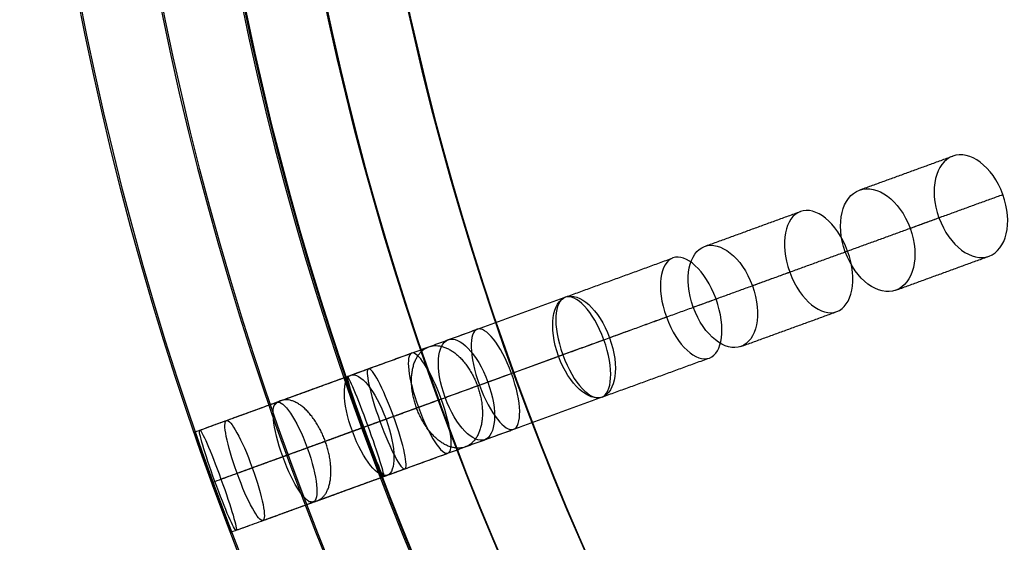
# Model space of a CAD drawing. Header units: millimetres. Extents: x -60 to 60, y -60 to 60.
# Tile 7 of 61: x -60 to -41, y -22 to -12. Entities that reach past the tile are written whole.
import ezdxf

# ---------------------------------------------------------------- set-up
doc = ezdxf.new("R2010")
doc.units = ezdxf.units.MM
doc.header["$MEASUREMENT"] = 0
doc.layers.add('Metal', color=7, linetype='Continuous', true_color=0xb2b2b2)
doc.layers.add('Opal glass', color=7, linetype='Continuous', true_color=0x7b7b7b)

msp = doc.modelspace()

# ---------------------------------------------------------------- linework, layer by layer
at = {"layer": 'Metal'}
for centre, radius in [((0.397, -0.384, 97.154), 56.961), ((0.397, -0.384, 93.154), 53.961), ((0.397, -0.384, 100.154), 53.961)]:
    msp.add_circle(centre, radius, dxfattribs=at)
for centre, radius, start, end in [((0.397, -0.384, 107.154), 56.961, 105.0362, 275.9739), ((0.397, -0.384, 107.154), 56.961, 105.0362, 275.9739), ((0.397, -0.384, 102.154), 56.961, 105.5646, 265.3355), ((0.397, -0.384, 107.154), 55.461, 105.159, 275.8511), ((0.397, -0.384, 107.154), 53.961, 105.2887, 275.7214), ((0.397, -0.384, 107.154), 53.961, 105.2887, 275.7214), ((0.39, -0.346, 97.154), 60, 180, 0), ((0.39, -0.346, 107.154), 60, 180, 0), ((0.39, -0.346, 97.154), 60, 180, 0), ((0.39, -0.346, 97.154), 58.5, 180, 360), ((0.39, -0.346, 97.154), 57, 180, 0), ((0.39, -0.346, 107.154), 57, 180, 0), ((0.39, -0.346, 97.154), 57, 180, 0)]:
    msp.add_arc(centre, radius, start, end, dxfattribs=at)
for points in [[(-43.834, -15.378, 144.813), (-42.959, -15.06, 143.575), (-42.083, -14.741, 142.336)], [(-42.883, -16.096, 145.616), (-42.012, -15.779, 144.383), (-41.141, -15.462, 143.15)], [(-46.744, -16.437, 140.612), (-45.844, -16.11, 139.339), (-44.944, -15.782, 138.066)], [(-44.1, -16.539, 144.01), (-43.221, -16.219, 142.766), (-42.341, -15.899, 141.521)], [(-45.846, -17.175, 141.49), (-44.952, -16.849, 140.225), (-44.058, -16.524, 138.96)], [(-43.15, -17.258, 144.813), (-42.275, -16.939, 143.575), (-41.399, -16.62, 142.336)], [(-49.351, -17.386, 136.058), (-48.344, -17.02, 134.883), (-47.338, -16.653, 133.708)], [(-46.956, -17.579, 139.733), (-46.05, -17.249, 138.451), (-45.144, -16.919, 137.169)], [(-51.559, -18.19, 131.296), (-50.462, -17.791, 130.212), (-49.365, -17.391, 129.128)], [(-48.53, -18.152, 136.983), (-47.53, -17.788, 135.815), (-46.529, -17.423, 134.648)], [(-46.06, -18.317, 140.612), (-45.16, -17.989, 139.339), (-44.26, -17.662, 138.066)], [(-49.487, -18.5, 135.131), (-48.474, -18.131, 133.949), (-47.461, -17.762, 132.766)], [(-53.388, -18.855, 126.268), (-52.201, -18.424, 125.3), (-51.015, -17.992, 124.333)], [(-50.816, -18.984, 132.265), (-49.726, -18.587, 131.187), (-48.636, -18.19, 130.11)], [(-54.781, -19.363, 121.099), (-53.515, -18.902, 120.266), (-52.248, -18.441, 119.433)], [(-51.617, -19.275, 130.326), (-50.513, -18.873, 129.235), (-49.408, -18.471, 128.144)], [(-48.667, -19.266, 136.058), (-47.66, -18.899, 134.883), (-46.654, -18.533, 133.708)], [(-55.726, -19.707, 115.88), (-54.392, -19.221, 115.195), (-53.058, -18.736, 114.509)], [(-52.728, -19.68, 127.269), (-51.55, -19.251, 126.308), (-50.371, -18.822, 125.346)], [(-56.326, -19.925, 100.34), (-54.916, -19.412, 100.216), (-53.506, -18.899, 100.093)], [(-56.326, -19.925, 105.449), (-54.916, -19.412, 105.106), (-53.506, -18.899, 104.763)], [(-56.228, -19.889, 110.675), (-54.841, -19.385, 110.171), (-53.454, -18.88, 109.668)], [(-53.361, -19.91, 125.266), (-52.167, -19.476, 124.292), (-50.974, -19.041, 123.318)], [(-54.209, -20.218, 122.123), (-52.95, -19.76, 121.295), (-51.691, -19.302, 120.467)], [(-50.875, -20.069, 131.296), (-49.778, -19.67, 130.212), (-48.681, -19.271, 129.128)], [(-54.669, -20.386, 120.075), (-53.394, -19.922, 119.236), (-52.12, -19.458, 118.398)], [(-55.527, -20.698, 114.842), (-54.185, -20.21, 114.153), (-52.843, -19.721, 113.464)], [(-55.24, -20.594, 116.916), (-53.914, -20.111, 116.235), (-52.588, -19.628, 115.554)], [(-55.991, -20.867, 99.337), (-54.582, -20.354, 99.213), (-53.172, -19.841, 99.09)], [(-55.991, -20.867, 101.344), (-54.582, -20.354, 101.22), (-53.172, -19.841, 101.097)], [(-55.991, -20.867, 104.425), (-54.582, -20.354, 104.083), (-53.172, -19.841, 103.74)], [(-55.991, -20.867, 106.477), (-54.582, -20.354, 106.134), (-53.172, -19.841, 105.791)], [(-55.943, -20.85, 109.639), (-54.549, -20.342, 109.133), (-53.155, -19.835, 108.627)], [(-55.829, -20.808, 111.711), (-54.448, -20.306, 111.209), (-53.068, -19.803, 110.708)], [(-52.704, -20.735, 126.268), (-51.517, -20.303, 125.3), (-50.331, -19.871, 124.333)], [(-54.097, -21.242, 121.099), (-52.831, -20.781, 120.266), (-51.564, -20.32, 119.433)], [(-55.042, -21.586, 115.88), (-53.708, -21.1, 115.195), (-52.374, -20.615, 114.509)], [(-55.642, -21.804, 100.34), (-54.232, -21.291, 100.216), (-52.822, -20.778, 100.093)], [(-55.642, -21.804, 105.449), (-54.232, -21.291, 105.106), (-52.822, -20.778, 104.763)], [(-55.544, -21.769, 110.675), (-54.157, -21.264, 110.171), (-52.77, -20.759, 109.668)]]:
    msp.add_open_spline(points, degree=2, dxfattribs=at)
for points, knots in [([(-42.341, -15.899, 141.521), (-42.537, -15.362, 141.521), (-42.403, -14.858, 141.902), (-42.083, -14.741, 142.336), (-41.763, -14.624, 142.77), (-41.336, -14.925, 143.15), (-41.141, -15.462, 143.15), (-40.945, -15.999, 143.15), (-41.079, -16.504, 142.77), (-41.399, -16.62, 142.336), (-41.719, -16.737, 141.902), (-42.146, -16.436, 141.521), (-42.341, -15.899, 141.521)], [0, 0, 0, 0, 1.769106, 1.769106, 1.769106, 3.537959, 3.537959, 3.537959, 5.306813, 5.306813, 5.306813, 7.075919, 7.075919, 7.075919, 7.075919]), ([(-42.341, -15.899, 141.521), (-42.537, -15.362, 141.521), (-42.403, -14.858, 141.902), (-42.083, -14.741, 142.336), (-41.763, -14.624, 142.77), (-41.336, -14.925, 143.15), (-41.141, -15.462, 143.15), (-40.945, -15.999, 143.15), (-41.079, -16.504, 142.77), (-41.399, -16.62, 142.336), (-41.719, -16.737, 141.902), (-42.146, -16.436, 141.521), (-42.341, -15.899, 141.521)], [0, 0, 0, 0, 1.769106, 1.769106, 1.769106, 3.537959, 3.537959, 3.537959, 5.306813, 5.306813, 5.306813, 7.075919, 7.075919, 7.075919, 7.075919]), ([(-44.1, -16.539, 144.01), (-43.906, -17.074, 144.01), (-43.476, -17.376, 144.384), (-43.15, -17.258, 144.813), (-42.825, -17.139, 145.243), (-42.689, -16.631, 145.616), (-42.883, -16.096, 145.616), (-43.078, -15.562, 145.616), (-43.509, -15.26, 145.243), (-43.834, -15.378, 144.813), (-44.16, -15.497, 144.384), (-44.295, -16.004, 144.01), (-44.1, -16.539, 144.01)], [0, 0, 0, 0, 1.765808, 1.765808, 1.765808, 3.531415, 3.531415, 3.531415, 5.297022, 5.297022, 5.297022, 7.06283, 7.06283, 7.06283, 7.06283]), ([(-44.1, -16.539, 144.01), (-43.906, -17.074, 144.01), (-43.476, -17.376, 144.384), (-43.15, -17.258, 144.813), (-42.825, -17.139, 145.243), (-42.689, -16.631, 145.616), (-42.883, -16.096, 145.616), (-43.078, -15.562, 145.616), (-43.509, -15.26, 145.243), (-43.834, -15.378, 144.813), (-44.16, -15.497, 144.384), (-44.295, -16.004, 144.01), (-44.1, -16.539, 144.01)], [0, 0, 0, 0, 1.765808, 1.765808, 1.765808, 3.531415, 3.531415, 3.531415, 5.297022, 5.297022, 5.297022, 7.06283, 7.06283, 7.06283, 7.06283]), ([(-45.144, -16.919, 137.169), (-45.345, -16.368, 137.169), (-45.225, -15.884, 137.603), (-44.944, -15.782, 138.066), (-44.663, -15.68, 138.528), (-44.259, -15.973, 138.96), (-44.058, -16.524, 138.96), (-43.858, -17.075, 138.96), (-43.979, -17.559, 138.528), (-44.26, -17.662, 138.066), (-44.541, -17.764, 137.603), (-44.944, -17.471, 137.169), (-45.144, -16.919, 137.169)], [0, 0, 0, 0, 1.798117, 1.798117, 1.798117, 3.595536, 3.595536, 3.595536, 5.392954, 5.392954, 5.392954, 7.191071, 7.191071, 7.191071, 7.191071]), ([(-45.144, -16.919, 137.169), (-45.345, -16.368, 137.169), (-45.225, -15.884, 137.603), (-44.944, -15.782, 138.066), (-44.663, -15.68, 138.528), (-44.259, -15.973, 138.96), (-44.058, -16.524, 138.96), (-43.858, -17.075, 138.96), (-43.979, -17.559, 138.528), (-44.26, -17.662, 138.066), (-44.541, -17.764, 137.603), (-44.944, -17.471, 137.169), (-45.144, -16.919, 137.169)], [0, 0, 0, 0, 1.798117, 1.798117, 1.798117, 3.595536, 3.595536, 3.595536, 5.392954, 5.392954, 5.392954, 7.191071, 7.191071, 7.191071, 7.191071]), ([(-46.956, -17.579, 139.733), (-46.756, -18.127, 139.733), (-46.349, -18.422, 140.155), (-46.06, -18.317, 140.612), (-45.771, -18.212, 141.07), (-45.647, -17.723, 141.49), (-45.846, -17.175, 141.49), (-46.046, -16.627, 141.49), (-46.455, -16.332, 141.07), (-46.744, -16.437, 140.612), (-47.033, -16.542, 140.155), (-47.156, -17.03, 139.733), (-46.956, -17.579, 139.733)], [0, 0, 0, 0, 1.791385, 1.791385, 1.791385, 3.582219, 3.582219, 3.582219, 5.373052, 5.373052, 5.373052, 7.164437, 7.164437, 7.164437, 7.164437]), ([(-46.956, -17.579, 139.733), (-46.756, -18.127, 139.733), (-46.349, -18.422, 140.155), (-46.06, -18.317, 140.612), (-45.771, -18.212, 141.07), (-45.647, -17.723, 141.49), (-45.846, -17.175, 141.49), (-46.046, -16.627, 141.49), (-46.455, -16.332, 141.07), (-46.744, -16.437, 140.612), (-47.033, -16.542, 140.155), (-47.156, -17.03, 139.733), (-46.956, -17.579, 139.733)], [0, 0, 0, 0, 1.791385, 1.791385, 1.791385, 3.582219, 3.582219, 3.582219, 5.373052, 5.373052, 5.373052, 7.164437, 7.164437, 7.164437, 7.164437]), ([(-47.461, -17.762, 132.766), (-47.661, -17.212, 132.766), (-47.579, -16.741, 133.22), (-47.338, -16.653, 133.708), (-47.097, -16.566, 134.195), (-46.73, -16.873, 134.648), (-46.529, -17.423, 134.648), (-46.329, -17.974, 134.648), (-46.412, -18.445, 134.195), (-46.654, -18.533, 133.708), (-46.895, -18.621, 133.22), (-47.26, -18.313, 132.766), (-47.461, -17.762, 132.766)], [0, 0, 0, 0, 1.795971, 1.795971, 1.795971, 3.591281, 3.591281, 3.591281, 5.386592, 5.386592, 5.386592, 7.182562, 7.182562, 7.182562, 7.182562]), ([(-47.461, -17.762, 132.766), (-47.661, -17.212, 132.766), (-47.579, -16.741, 133.22), (-47.338, -16.653, 133.708), (-47.097, -16.566, 134.195), (-46.73, -16.873, 134.648), (-46.529, -17.423, 134.648), (-46.329, -17.974, 134.648), (-46.412, -18.445, 134.195), (-46.654, -18.533, 133.708), (-46.895, -18.621, 133.22), (-47.26, -18.313, 132.766), (-47.461, -17.762, 132.766)], [0, 0, 0, 0, 1.795971, 1.795971, 1.795971, 3.591281, 3.591281, 3.591281, 5.386592, 5.386592, 5.386592, 7.182562, 7.182562, 7.182562, 7.182562]), ([(-49.487, -18.5, 135.131), (-49.288, -19.047, 135.131), (-48.916, -19.356, 135.575), (-48.667, -19.266, 136.058), (-48.417, -19.175, 136.541), (-48.331, -18.699, 136.983), (-48.53, -18.152, 136.983), (-48.729, -17.604, 136.983), (-49.101, -17.295, 136.541), (-49.351, -17.386, 136.058), (-49.601, -17.477, 135.575), (-49.686, -17.952, 135.131), (-49.487, -18.5, 135.131)], [0, 0, 0, 0, 1.789504, 1.789504, 1.789504, 3.578487, 3.578487, 3.578487, 5.36747, 5.36747, 5.36747, 7.156975, 7.156975, 7.156975, 7.156975]), ([(-49.487, -18.5, 135.131), (-49.288, -19.047, 135.131), (-48.916, -19.356, 135.575), (-48.667, -19.266, 136.058), (-48.417, -19.175, 136.541), (-48.331, -18.699, 136.983), (-48.53, -18.152, 136.983), (-48.729, -17.604, 136.983), (-49.101, -17.295, 136.541), (-49.351, -17.386, 136.058), (-49.601, -17.477, 135.575), (-49.686, -17.952, 135.131), (-49.487, -18.5, 135.131)], [0, 0, 0, 0, 1.789504, 1.789504, 1.789504, 3.578487, 3.578487, 3.578487, 5.36747, 5.36747, 5.36747, 7.156975, 7.156975, 7.156975, 7.156975]), ([(-49.408, -18.471, 128.144), (-49.609, -17.92, 128.144), (-49.565, -17.464, 128.62), (-49.365, -17.391, 129.128), (-49.166, -17.319, 129.636), (-48.837, -17.639, 130.11), (-48.636, -18.19, 130.11), (-48.436, -18.742, 130.11), (-48.482, -19.198, 129.636), (-48.681, -19.271, 129.128), (-48.881, -19.343, 128.62), (-49.208, -19.023, 128.144), (-49.408, -18.471, 128.144)], [0, 0, 0, 0, 1.79812, 1.79812, 1.79812, 3.595541, 3.595541, 3.595541, 5.392963, 5.392963, 5.392963, 7.191082, 7.191082, 7.191082, 7.191082]), ([(-49.408, -18.471, 128.144), (-49.609, -17.92, 128.144), (-49.565, -17.464, 128.62), (-49.365, -17.391, 129.128), (-49.166, -17.319, 129.636), (-48.837, -17.639, 130.11), (-48.636, -18.19, 130.11), (-48.436, -18.742, 130.11), (-48.482, -19.198, 129.636), (-48.681, -19.271, 129.128), (-48.881, -19.343, 128.62), (-49.208, -19.023, 128.144), (-49.408, -18.471, 128.144)], [0, 0, 0, 0, 1.79812, 1.79812, 1.79812, 3.595541, 3.595541, 3.595541, 5.392963, 5.392963, 5.392963, 7.191082, 7.191082, 7.191082, 7.191082]), ([(-50.974, -19.041, 123.318), (-51.174, -18.49, 123.318), (-51.171, -18.049, 123.807), (-51.015, -17.992, 124.333), (-50.859, -17.935, 124.858), (-50.571, -18.271, 125.346), (-50.371, -18.822, 125.346), (-50.171, -19.372, 125.346), (-50.175, -19.815, 124.858), (-50.331, -19.871, 124.333), (-50.487, -19.928, 123.807), (-50.773, -19.592, 123.318), (-50.974, -19.041, 123.318)], [0, 0, 0, 0, 1.796305, 1.796305, 1.796305, 3.591944, 3.591944, 3.591944, 5.387583, 5.387583, 5.387583, 7.183888, 7.183888, 7.183888, 7.183888]), ([(-50.974, -19.041, 123.318), (-51.174, -18.49, 123.318), (-51.171, -18.049, 123.807), (-51.015, -17.992, 124.333), (-50.859, -17.935, 124.858), (-50.571, -18.271, 125.346), (-50.371, -18.822, 125.346), (-50.171, -19.372, 125.346), (-50.175, -19.815, 124.858), (-50.331, -19.871, 124.333), (-50.487, -19.928, 123.807), (-50.773, -19.592, 123.318), (-50.974, -19.041, 123.318)], [0, 0, 0, 0, 1.796305, 1.796305, 1.796305, 3.591944, 3.591944, 3.591944, 5.387583, 5.387583, 5.387583, 7.183888, 7.183888, 7.183888, 7.183888]), ([(-51.617, -19.275, 130.326), (-51.417, -19.823, 130.326), (-51.084, -20.145, 130.792), (-50.875, -20.069, 131.296), (-50.667, -19.994, 131.801), (-50.617, -19.532, 132.265), (-50.816, -18.984, 132.265), (-51.016, -18.436, 132.265), (-51.351, -18.114, 131.801), (-51.559, -18.19, 131.296), (-51.768, -18.266, 130.792), (-51.816, -18.727, 130.326), (-51.617, -19.275, 130.326)], [0, 0, 0, 0, 1.791387, 1.791387, 1.791387, 3.582223, 3.582223, 3.582223, 5.373059, 5.373059, 5.373059, 7.164447, 7.164447, 7.164447, 7.164447]), ([(-51.617, -19.275, 130.326), (-51.417, -19.823, 130.326), (-51.084, -20.145, 130.792), (-50.875, -20.069, 131.296), (-50.667, -19.994, 131.801), (-50.617, -19.532, 132.265), (-50.816, -18.984, 132.265), (-51.016, -18.436, 132.265), (-51.351, -18.114, 131.801), (-51.559, -18.19, 131.296), (-51.768, -18.266, 130.792), (-51.816, -18.727, 130.326), (-51.617, -19.275, 130.326)], [0, 0, 0, 0, 1.791387, 1.791387, 1.791387, 3.582223, 3.582223, 3.582223, 5.373059, 5.373059, 5.373059, 7.164447, 7.164447, 7.164447, 7.164447]), ([(-52.12, -19.458, 118.398), (-52.32, -18.91, 118.398), (-52.36, -18.481, 118.895), (-52.248, -18.441, 119.433), (-52.137, -18.4, 119.971), (-51.891, -18.754, 120.467), (-51.691, -19.302, 120.467), (-51.491, -19.851, 120.467), (-51.453, -20.28, 119.971), (-51.564, -20.32, 119.433), (-51.676, -20.361, 118.895), (-51.92, -20.007, 118.398), (-52.12, -19.458, 118.398)], [0, 0, 0, 0, 1.79217, 1.79217, 1.79217, 3.583746, 3.583746, 3.583746, 5.375322, 5.375322, 5.375322, 7.167492, 7.167492, 7.167492, 7.167492]), ([(-52.12, -19.458, 118.398), (-52.32, -18.91, 118.398), (-52.36, -18.481, 118.895), (-52.248, -18.441, 119.433), (-52.137, -18.4, 119.971), (-51.891, -18.754, 120.467), (-51.691, -19.302, 120.467), (-51.491, -19.851, 120.467), (-51.453, -20.28, 119.971), (-51.564, -20.32, 119.433), (-51.676, -20.361, 118.895), (-51.92, -20.007, 118.398), (-52.12, -19.458, 118.398)], [0, 0, 0, 0, 1.79217, 1.79217, 1.79217, 3.583746, 3.583746, 3.583746, 5.375322, 5.375322, 5.375322, 7.167492, 7.167492, 7.167492, 7.167492]), ([(-53.361, -19.91, 125.266), (-53.162, -20.458, 125.266), (-52.869, -20.795, 125.746), (-52.704, -20.735, 126.268), (-52.539, -20.675, 126.791), (-52.529, -20.227, 127.269), (-52.728, -19.68, 127.269), (-52.928, -19.132, 127.269), (-53.223, -18.795, 126.791), (-53.388, -18.855, 126.268), (-53.553, -18.916, 125.746), (-53.561, -19.363, 125.266), (-53.361, -19.91, 125.266)], [0, 0, 0, 0, 1.789798, 1.789798, 1.789798, 3.579069, 3.579069, 3.579069, 5.368341, 5.368341, 5.368341, 7.158138, 7.158138, 7.158138, 7.158138]), ([(-53.361, -19.91, 125.266), (-53.162, -20.458, 125.266), (-52.869, -20.795, 125.746), (-52.704, -20.735, 126.268), (-52.539, -20.675, 126.791), (-52.529, -20.227, 127.269), (-52.728, -19.68, 127.269), (-52.928, -19.132, 127.269), (-53.223, -18.795, 126.791), (-53.388, -18.855, 126.268), (-53.553, -18.916, 125.746), (-53.561, -19.363, 125.266), (-53.361, -19.91, 125.266)], [0, 0, 0, 0, 1.789798, 1.789798, 1.789798, 3.579069, 3.579069, 3.579069, 5.368341, 5.368341, 5.368341, 7.158138, 7.158138, 7.158138, 7.158138]), ([(-52.843, -19.721, 113.464), (-53.042, -19.176, 113.464), (-53.125, -18.76, 113.963), (-53.058, -18.736, 114.509), (-52.991, -18.711, 115.056), (-52.786, -19.083, 115.554), (-52.588, -19.628, 115.554), (-52.389, -20.174, 115.554), (-52.307, -20.591, 115.056), (-52.374, -20.615, 114.509), (-52.441, -20.639, 113.963), (-52.644, -20.267, 113.464), (-52.843, -19.721, 113.464)], [0, 0, 0, 0, 1.786583, 1.786583, 1.786583, 3.572664, 3.572664, 3.572664, 5.358745, 5.358745, 5.358745, 7.145328, 7.145328, 7.145328, 7.145328]), ([(-52.843, -19.721, 113.464), (-53.042, -19.176, 113.464), (-53.125, -18.76, 113.963), (-53.058, -18.736, 114.509), (-52.991, -18.711, 115.056), (-52.786, -19.083, 115.554), (-52.588, -19.628, 115.554), (-52.389, -20.174, 115.554), (-52.307, -20.591, 115.056), (-52.374, -20.615, 114.509), (-52.441, -20.639, 113.963), (-52.644, -20.267, 113.464), (-52.843, -19.721, 113.464)], [0, 0, 0, 0, 1.786583, 1.786583, 1.786583, 3.572664, 3.572664, 3.572664, 5.358745, 5.358745, 5.358745, 7.145328, 7.145328, 7.145328, 7.145328]), ([(-53.172, -19.841, 99.09), (-53.362, -19.321, 99.09), (-53.506, -18.899, 99.54), (-53.506, -18.899, 100.093), (-53.506, -18.899, 100.645), (-53.362, -19.32, 101.097), (-53.172, -19.841, 101.097), (-52.983, -20.362, 101.097), (-52.822, -20.778, 100.645), (-52.822, -20.778, 100.093), (-52.822, -20.778, 99.54), (-52.983, -20.362, 99.09), (-53.172, -19.841, 99.09)], [0, 0, 0, 0, 1.740233, 1.740233, 1.740233, 3.481496, 3.481496, 3.481496, 5.222758, 5.222758, 5.222758, 6.962991, 6.962991, 6.962991, 6.962991]), ([(-53.172, -19.841, 103.74), (-53.366, -19.31, 103.74), (-53.506, -18.899, 104.211), (-53.506, -18.899, 104.763), (-53.506, -18.899, 105.315), (-53.366, -19.309, 105.791), (-53.172, -19.841, 105.791), (-52.979, -20.374, 105.791), (-52.822, -20.778, 105.315), (-52.822, -20.778, 104.763), (-52.822, -20.778, 104.211), (-52.979, -20.373, 103.74), (-53.172, -19.841, 103.74)], [0, 0, 0, 0, 1.759202, 1.759202, 1.759202, 3.521394, 3.521394, 3.521394, 5.283586, 5.283586, 5.283586, 7.042787, 7.042787, 7.042787, 7.042787]), ([(-53.172, -19.841, 99.09), (-53.362, -19.321, 99.09), (-53.506, -18.899, 99.54), (-53.506, -18.899, 100.093), (-53.506, -18.899, 100.645), (-53.362, -19.32, 101.097), (-53.172, -19.841, 101.097), (-52.983, -20.362, 101.097), (-52.822, -20.778, 100.645), (-52.822, -20.778, 100.093), (-52.822, -20.778, 99.54), (-52.983, -20.362, 99.09), (-53.172, -19.841, 99.09)], [0, 0, 0, 0, 1.740233, 1.740233, 1.740233, 3.481496, 3.481496, 3.481496, 5.222758, 5.222758, 5.222758, 6.962991, 6.962991, 6.962991, 6.962991]), ([(-53.172, -19.841, 103.74), (-53.366, -19.31, 103.74), (-53.506, -18.899, 104.211), (-53.506, -18.899, 104.763), (-53.506, -18.899, 105.315), (-53.366, -19.309, 105.791), (-53.172, -19.841, 105.791), (-52.979, -20.374, 105.791), (-52.822, -20.778, 105.315), (-52.822, -20.778, 104.763), (-52.822, -20.778, 104.211), (-52.979, -20.373, 103.74), (-53.172, -19.841, 103.74)], [0, 0, 0, 0, 1.759202, 1.759202, 1.759202, 3.521394, 3.521394, 3.521394, 5.283586, 5.283586, 5.283586, 7.042787, 7.042787, 7.042787, 7.042787]), ([(-53.155, -19.835, 108.627), (-53.351, -19.295, 108.627), (-53.477, -18.888, 109.117), (-53.454, -18.88, 109.668), (-53.431, -18.871, 110.219), (-53.265, -19.263, 110.708), (-53.068, -19.803, 110.708), (-52.872, -20.343, 110.708), (-52.747, -20.751, 110.219), (-52.77, -20.759, 109.668), (-52.793, -20.767, 109.117), (-52.958, -20.375, 108.627), (-53.155, -19.835, 108.627)], [0, 0, 0, 0, 1.775599, 1.775599, 1.775599, 3.550861, 3.550861, 3.550861, 5.326123, 5.326123, 5.326123, 7.101722, 7.101722, 7.101722, 7.101722]), ([(-53.155, -19.835, 108.627), (-53.351, -19.295, 108.627), (-53.477, -18.888, 109.117), (-53.454, -18.88, 109.668), (-53.431, -18.871, 110.219), (-53.265, -19.263, 110.708), (-53.068, -19.803, 110.708), (-52.872, -20.343, 110.708), (-52.747, -20.751, 110.219), (-52.77, -20.759, 109.668), (-52.793, -20.767, 109.117), (-52.958, -20.375, 108.627), (-53.155, -19.835, 108.627)], [0, 0, 0, 0, 1.775599, 1.775599, 1.775599, 3.550861, 3.550861, 3.550861, 5.326123, 5.326123, 5.326123, 7.101722, 7.101722, 7.101722, 7.101722]), ([(-54.669, -20.386, 120.075), (-54.47, -20.932, 120.075), (-54.218, -21.286, 120.563), (-54.097, -21.242, 121.099), (-53.977, -21.198, 121.636), (-54.01, -20.764, 122.123), (-54.209, -20.218, 122.123), (-54.407, -19.673, 122.123), (-54.661, -19.319, 121.636), (-54.781, -19.363, 121.099), (-54.902, -19.407, 120.563), (-54.867, -19.84, 120.075), (-54.669, -20.386, 120.075)], [0, 0, 0, 0, 1.78617, 1.78617, 1.78617, 3.57187, 3.57187, 3.57187, 5.35757, 5.35757, 5.35757, 7.143741, 7.143741, 7.143741, 7.143741]), ([(-54.669, -20.386, 120.075), (-54.47, -20.932, 120.075), (-54.218, -21.286, 120.563), (-54.097, -21.242, 121.099), (-53.977, -21.198, 121.636), (-54.01, -20.764, 122.123), (-54.209, -20.218, 122.123), (-54.407, -19.673, 122.123), (-54.661, -19.319, 121.636), (-54.781, -19.363, 121.099), (-54.902, -19.407, 120.563), (-54.867, -19.84, 120.075), (-54.669, -20.386, 120.075)], [0, 0, 0, 0, 1.78617, 1.78617, 1.78617, 3.57187, 3.57187, 3.57187, 5.35757, 5.35757, 5.35757, 7.143741, 7.143741, 7.143741, 7.143741]), ([(-55.527, -20.698, 114.842), (-55.329, -21.241, 114.842), (-55.117, -21.613, 115.334), (-55.042, -21.586, 115.88), (-54.967, -21.559, 116.425), (-55.043, -21.137, 116.916), (-55.24, -20.594, 116.916), (-55.438, -20.051, 116.916), (-55.651, -19.679, 116.425), (-55.726, -19.707, 115.88), (-55.802, -19.734, 115.334), (-55.724, -20.155, 114.842), (-55.527, -20.698, 114.842)], [0, 0, 0, 0, 1.781258, 1.781258, 1.781258, 3.562118, 3.562118, 3.562118, 5.342978, 5.342978, 5.342978, 7.124236, 7.124236, 7.124236, 7.124236]), ([(-55.527, -20.698, 114.842), (-55.329, -21.241, 114.842), (-55.117, -21.613, 115.334), (-55.042, -21.586, 115.88), (-54.967, -21.559, 116.425), (-55.043, -21.137, 116.916), (-55.24, -20.594, 116.916), (-55.438, -20.051, 116.916), (-55.651, -19.679, 116.425), (-55.726, -19.707, 115.88), (-55.802, -19.734, 115.334), (-55.724, -20.155, 114.842), (-55.527, -20.698, 114.842)], [0, 0, 0, 0, 1.781258, 1.781258, 1.781258, 3.562118, 3.562118, 3.562118, 5.342978, 5.342978, 5.342978, 7.124236, 7.124236, 7.124236, 7.124236]), ([(-55.991, -20.867, 99.337), (-55.802, -21.388, 99.337), (-55.642, -21.804, 99.787), (-55.642, -21.804, 100.34), (-55.642, -21.804, 100.892), (-55.802, -21.388, 101.344), (-55.991, -20.867, 101.344), (-56.181, -20.346, 101.344), (-56.326, -19.925, 100.892), (-56.326, -19.925, 100.34), (-56.326, -19.925, 99.787), (-56.181, -20.347, 99.337), (-55.991, -20.867, 99.337)], [0, 0, 0, 0, 1.740252, 1.740252, 1.740252, 3.481483, 3.481483, 3.481483, 5.222714, 5.222714, 5.222714, 6.962967, 6.962967, 6.962967, 6.962967]), ([(-55.991, -20.867, 104.425), (-55.798, -21.399, 104.425), (-55.642, -21.804, 104.897), (-55.642, -21.804, 105.449), (-55.642, -21.804, 106.001), (-55.798, -21.4, 106.477), (-55.991, -20.867, 106.477), (-56.185, -20.335, 106.477), (-56.326, -19.925, 106.001), (-56.326, -19.925, 105.449), (-56.326, -19.925, 104.897), (-56.185, -20.336, 104.425), (-55.991, -20.867, 104.425)], [0, 0, 0, 0, 1.75927, 1.75927, 1.75927, 3.521381, 3.521381, 3.521381, 5.283492, 5.283492, 5.283492, 7.042763, 7.042763, 7.042763, 7.042763]), ([(-55.991, -20.867, 99.337), (-55.802, -21.388, 99.337), (-55.642, -21.804, 99.787), (-55.642, -21.804, 100.34), (-55.642, -21.804, 100.892), (-55.802, -21.388, 101.344), (-55.991, -20.867, 101.344), (-56.181, -20.346, 101.344), (-56.326, -19.925, 100.892), (-56.326, -19.925, 100.34), (-56.326, -19.925, 99.787), (-56.181, -20.347, 99.337), (-55.991, -20.867, 99.337)], [0, 0, 0, 0, 1.740252, 1.740252, 1.740252, 3.481483, 3.481483, 3.481483, 5.222714, 5.222714, 5.222714, 6.962967, 6.962967, 6.962967, 6.962967]), ([(-55.991, -20.867, 104.425), (-55.798, -21.399, 104.425), (-55.642, -21.804, 104.897), (-55.642, -21.804, 105.449), (-55.642, -21.804, 106.001), (-55.798, -21.4, 106.477), (-55.991, -20.867, 106.477), (-56.185, -20.335, 106.477), (-56.326, -19.925, 106.001), (-56.326, -19.925, 105.449), (-56.326, -19.925, 104.897), (-56.185, -20.336, 104.425), (-55.991, -20.867, 104.425)], [0, 0, 0, 0, 1.75927, 1.75927, 1.75927, 3.521381, 3.521381, 3.521381, 5.283492, 5.283492, 5.283492, 7.042763, 7.042763, 7.042763, 7.042763]), ([(-55.943, -20.85, 109.639), (-55.747, -21.388, 109.639), (-55.575, -21.78, 110.124), (-55.544, -21.769, 110.675), (-55.514, -21.758, 111.226), (-55.633, -21.346, 111.711), (-55.829, -20.808, 111.711), (-56.024, -20.27, 111.711), (-56.198, -19.878, 111.226), (-56.228, -19.889, 110.675), (-56.259, -19.901, 110.124), (-56.139, -20.312, 109.639), (-55.943, -20.85, 109.639)], [0, 0, 0, 0, 1.771564, 1.771564, 1.771564, 3.542858, 3.542858, 3.542858, 5.314153, 5.314153, 5.314153, 7.085717, 7.085717, 7.085717, 7.085717]), ([(-55.943, -20.85, 109.639), (-55.747, -21.388, 109.639), (-55.575, -21.78, 110.124), (-55.544, -21.769, 110.675), (-55.514, -21.758, 111.226), (-55.633, -21.346, 111.711), (-55.829, -20.808, 111.711), (-56.024, -20.27, 111.711), (-56.198, -19.878, 111.226), (-56.228, -19.889, 110.675), (-56.259, -19.901, 110.124), (-56.139, -20.312, 109.639), (-55.943, -20.85, 109.639)], [0, 0, 0, 0, 1.771564, 1.771564, 1.771564, 3.542858, 3.542858, 3.542858, 5.314153, 5.314153, 5.314153, 7.085717, 7.085717, 7.085717, 7.085717])]:
    msp.add_open_spline(points, degree=3, knots=knots, dxfattribs=at)
for points, weights, knots in [([(-52.155, -19.471, 124.281), (-51.813, -20.411, 124.281), (-51.241, -20.203, 125.075), (-50.669, -19.994, 125.869), (-51.011, -19.055, 125.869), (-51.353, -18.115, 125.869), (-51.925, -18.323, 125.075), (-52.497, -18.531, 124.281), (-52.155, -19.471, 124.281)], [1, 0.707106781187, 1, 0.707106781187, 1, 0.707106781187, 1, 0.707106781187, 1], [0, 0, 0, 1.570796, 1.570796, 3.141593, 3.141593, 4.712389, 4.712389, 6.283185, 6.283185, 6.283185]), ([(-54.183, -21.226, 120.799), (-54.096, -21.242, 120.922), (-54.022, -21.215, 121.05), (-53.528, -21.035, 121.9), (-53.87, -20.095, 121.9), (-54.212, -19.155, 121.9), (-54.706, -19.335, 121.05), (-54.78, -19.362, 120.922), (-54.836, -19.43, 120.799)], [0.906112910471, 0.941286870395, 1, 0.707106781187, 1, 0.707106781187, 1, 0.941286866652, 0.906112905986], [1.255916, 1.255916, 1.255916, 1.570796, 1.570796, 3.141593, 3.141593, 4.712389, 4.712389, 5.02727, 5.02727, 5.02727])]:
    msp.add_rational_spline(points, weights, degree=2, knots=knots, dxfattribs=at)
at = {"layer": 'Opal glass'}
for centre, radius in [((0.397, -0.384, 97.154), 59.961), ((0.397, -0.384, 57.154), 59.961), ((0.397, -0.384, 97.154), 59.961), ((0.397, -0.384, 97.154), 58.461), ((0.397, -0.384, 93.154), 56.961), ((0.397, -0.384, 57.154), 56.961), ((0.397, -0.384, 97.154), 56.961), ((0.397, -0.384, 93.154), 56.961), ((0.397, -0.384, 93.154), 55.461), ((0.397, -0.384, 93.154), 53.961)]:
    msp.add_circle(centre, radius, dxfattribs=at)

doc.saveas('drawing.dxf')
